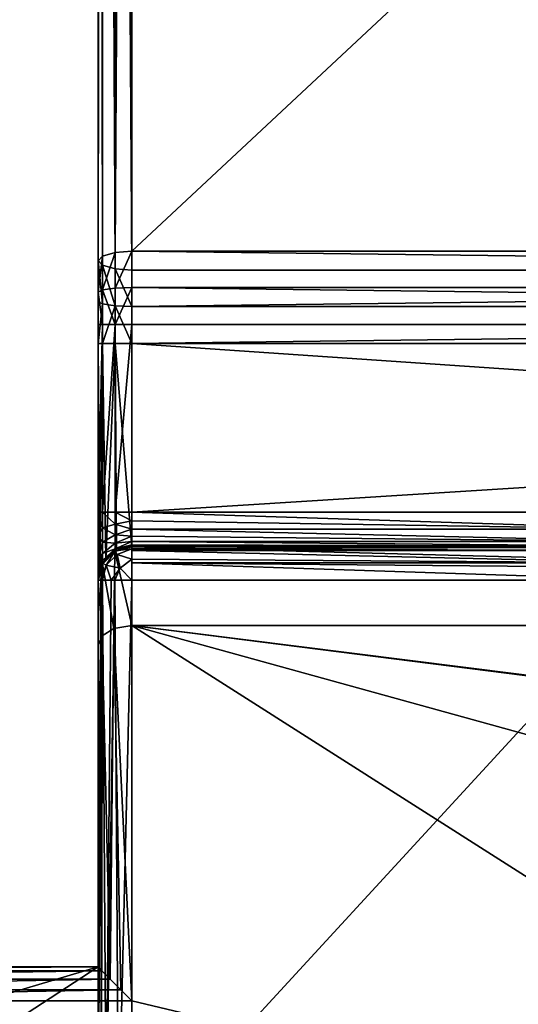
# Model space of a CAD drawing. Header units: millimetres. Extents: x -19.8 to 19.8, y 0 to 36.4.
# Tile 8 of 81: x -9.5 to -6.5, y 3.3 to 9.1. Entities that reach past the tile are written whole.
import ezdxf

# ---------------------------------------------------------------- set-up
doc = ezdxf.new("R2010")
doc.units = ezdxf.units.MM
doc.header["$LTSCALE"] = 65.185185
for name, color, linetype in [('129', 7, 'CONTINUOUS'), ('130', 7, 'CONTINUOUS'), ('131', 7, 'CONTINUOUS'), ('132', 7, 'CONTINUOUS'), ('133', 7, 'CONTINUOUS'), ('134', 7, 'CONTINUOUS'), ('135', 7, 'CONTINUOUS'), ('14', 7, 'CONTINUOUS'), ('15', 7, 'CONTINUOUS'), ('16', 7, 'CONTINUOUS'), ('166', 7, 'CONTINUOUS'), ('167', 7, 'CONTINUOUS'), ('168', 7, 'CONTINUOUS'), ('169', 7, 'CONTINUOUS'), ('17', 7, 'CONTINUOUS'), ('186', 7, 'CONTINUOUS'), ('187', 7, 'CONTINUOUS'), ('188', 7, 'CONTINUOUS'), ('2', 7, 'CONTINUOUS'), ('204', 7, 'CONTINUOUS'), ('205', 7, 'CONTINUOUS'), ('4', 7, 'CONTINUOUS'), ('42', 7, 'CONTINUOUS'), ('49', 7, 'CONTINUOUS'), ('5', 7, 'CONTINUOUS'), ('50', 7, 'CONTINUOUS'), ('6', 7, 'CONTINUOUS'), ('7', 7, 'CONTINUOUS'), ('77', 7, 'CONTINUOUS'), ('78', 7, 'CONTINUOUS')]:
    doc.layers.add(name, color=color, linetype=linetype)

msp = doc.modelspace()

# ---------------------------------------------------------------- linework, layer by layer
at = {"layer": '129', "linetype": 'Continuous'}
for points in [[(-8.8, 6.2, -17), (-5.7, 6.2, -17), (-5.7, 6.1001, -17.0267), (-8.8, 6.2, -17)], [(-8.8, 6.2, -17), (-5.7, 6.1001, -17.0267), (-8.8, 6.1482, -17.0068), (-8.8, 6.2, -17)], [(-8.8, 6.1482, -17.0068), (-5.7, 6.1001, -17.0267), (-8.8, 6.1, -17.0268), (-8.8, 6.1482, -17.0068)], [(-5.7, 6.1001, -17.0267), (-5.7, 6.0268, -17.1), (-8.8, 6.1, -17.0268), (-5.7, 6.1001, -17.0267)], [(-8.8, 6.1, -17.0268), (-5.7, 6.0268, -17.1), (-8.8, 6.0586, -17.0586), (-8.8, 6.1, -17.0268)], [(-8.8, 6.0586, -17.0586), (-5.7, 6.0268, -17.1), (-8.8, 6.0268, -17.1), (-8.8, 6.0586, -17.0586)], [(-5.7, 6.0268, -17.1), (-5.7, 6, -17.2), (-8.8, 6.0268, -17.1), (-5.7, 6.0268, -17.1)], [(-8.8, 6.0268, -17.1), (-5.7, 6, -17.2), (-8.8, 6.0068, -17.1482), (-8.8, 6.0268, -17.1)], [(-5.7, 6, -17.2), (-8.8, 6, -17.2), (-8.8, 6.0068, -17.1482), (-5.7, 6, -17.2)]]:
    msp.add_3dface(points, dxfattribs=at)
at = {"layer": '130', "linetype": 'Continuous'}
for points in [[(-8.8, 6, -18.3), (-5.7, 6, -18.3), (-5.7, 5.9936, -18.3501), (-8.8, 6, -18.3)], [(-8.8, 5.9844, -18.3774), (-8.8, 6, -18.3), (-5.7, 5.9936, -18.3501), (-8.8, 5.9844, -18.3774)], [(-5.7, 5.9744, -18.3979), (-8.8, 5.9844, -18.3774), (-5.7, 5.9936, -18.3501), (-5.7, 5.9744, -18.3979)], [(-8.8, 5.9744, -18.3979), (-8.8, 5.9844, -18.3774), (-5.7, 5.9744, -18.3979), (-8.8, 5.9744, -18.3979)], [(-8.8, 5.9236, -18.4572), (-8.8, 5.9744, -18.3979), (-5.7, 5.9011, -18.4726), (-8.8, 5.9236, -18.4572)], [(-5.7, 5.9011, -18.4726), (-8.8, 5.9744, -18.3979), (-5.7, 5.9744, -18.3979), (-5.7, 5.9011, -18.4726)], [(-8.8, 5.9011, -18.4726), (-8.8, 5.9236, -18.4572), (-5.7, 5.9011, -18.4726), (-8.8, 5.9011, -18.4726)], [(-5.7, 5.8, -18.5), (-8.8, 5.8, -18.5), (-8.8, 5.9011, -18.4726), (-5.7, 5.8, -18.5)], [(-5.7, 5.8, -18.5), (-8.8, 5.9011, -18.4726), (-5.7, 5.8742, -18.4857), (-5.7, 5.8, -18.5)], [(-5.7, 5.8742, -18.4857), (-8.8, 5.9011, -18.4726), (-5.7, 5.9011, -18.4726), (-5.7, 5.8742, -18.4857)]]:
    msp.add_3dface(points, dxfattribs=at)
at = {"layer": '131', "linetype": 'Continuous'}
for points in [[(-8.8, 6, -17.2), (-8.8, 6, -18.3), (-8.9, 5.9732, -18.3), (-8.8, 6, -17.2)], [(-8.8, 6, -17.2), (-8.9, 5.9732, -18.3), (-8.8999, 5.9733, -17.2), (-8.8, 6, -17.2)], [(-8.9, 5.9732, -18.3), (-8.9732, 5.9, -18.3), (-8.8999, 5.9733, -17.2), (-8.9, 5.9732, -18.3)], [(-8.9732, 5.9, -18.3), (-8.9732, 5.9, -17.2), (-8.8999, 5.9733, -17.2), (-8.9732, 5.9, -18.3)], [(-9, 5.8, -18.3), (-9, 5.8, -17.2), (-8.9732, 5.9, -17.2), (-9, 5.8, -18.3)], [(-8.9732, 5.9, -18.3), (-9, 5.8, -18.3), (-8.9732, 5.9, -17.2), (-8.9732, 5.9, -18.3)]]:
    msp.add_3dface(points, dxfattribs=at)
at = {"layer": '132', "linetype": 'Continuous'}
for points in [[(-8.8999, 24.147, -11.9845), (-8.9, 7.7305, -16.911), (-8.9732, 24.1249, -11.9147), (-8.8999, 24.147, -11.9845)], [(-8.8, 24.1551, -12.01), (-8.8, 7.7382, -16.9367), (-8.9, 7.7305, -16.911), (-8.8, 24.1551, -12.01)], [(-8.8, 24.1551, -12.01), (-8.9, 7.7305, -16.911), (-8.8999, 24.147, -11.9845), (-8.8, 24.1551, -12.01)], [(-9, 7.6807, -16.7451), (-9, 24.0947, -11.8193), (-8.9732, 24.1249, -11.9147), (-9, 7.6807, -16.7451)], [(-8.9732, 7.7094, -16.8409), (-9, 7.6807, -16.7451), (-8.9732, 24.1249, -11.9147), (-8.9732, 7.7094, -16.8409)], [(-8.9, 7.7305, -16.911), (-8.9732, 7.7094, -16.8409), (-8.9732, 24.1249, -11.9147), (-8.9, 7.7305, -16.911)]]:
    msp.add_3dface(points, dxfattribs=at)
at = {"layer": '133', "linetype": 'Continuous'}
for points in [[(-8.9, 7.521, -16.9576), (-8.9732, 7.5104, -16.8852), (-8.9, 7.7305, -16.911), (-8.9, 7.521, -16.9576)], [(-8.9, 7.7305, -16.911), (-8.9732, 7.5104, -16.8852), (-8.9732, 7.7094, -16.8409), (-8.9, 7.7305, -16.911)], [(-8.8, 7.7382, -16.9367), (-8.8, 7.5249, -16.9841), (-8.9, 7.521, -16.9576), (-8.8, 7.7382, -16.9367)], [(-8.8, 7.7382, -16.9367), (-8.9, 7.521, -16.9576), (-8.9, 7.7305, -16.911), (-8.8, 7.7382, -16.9367)], [(-9, 7.4958, -16.7862), (-9, 7.6807, -16.7451), (-8.9732, 7.7094, -16.8409), (-9, 7.4958, -16.7862)], [(-8.9732, 7.5104, -16.8852), (-9, 7.4958, -16.7862), (-8.9732, 7.7094, -16.8409), (-8.9732, 7.5104, -16.8852)], [(-8.9732, 7.307, -16.9), (-9, 7.4958, -16.7862), (-8.9732, 7.5104, -16.8852), (-8.9732, 7.307, -16.9)], [(-9, 7.307, -16.8), (-9, 7.4958, -16.7862), (-8.9732, 7.307, -16.9), (-9, 7.307, -16.8)], [(-8.9, 7.307, -16.9732), (-8.9732, 7.5104, -16.8852), (-8.9, 7.521, -16.9576), (-8.9, 7.307, -16.9732)], [(-8.9, 7.307, -16.9732), (-8.9732, 7.307, -16.9), (-8.9732, 7.5104, -16.8852), (-8.9, 7.307, -16.9732)], [(-8.8, 7.5249, -16.9841), (-8.8, 7.307, -17), (-8.9, 7.307, -16.9732), (-8.8, 7.5249, -16.9841)], [(-8.8, 7.5249, -16.9841), (-8.9, 7.307, -16.9732), (-8.9, 7.521, -16.9576), (-8.8, 7.5249, -16.9841)]]:
    msp.add_3dface(points, dxfattribs=at)
at = {"layer": '134', "linetype": 'Continuous'}
for points in [[(-9, 6.2, -16.8), (-9, 7.307, -16.8), (-8.9732, 7.307, -16.9), (-9, 6.2, -16.8)], [(-8.9732, 6.2, -16.9), (-9, 6.2, -16.8), (-8.9732, 7.307, -16.9), (-8.9732, 6.2, -16.9)], [(-8.8999, 6.2, -16.9733), (-8.9732, 6.2, -16.9), (-8.9, 7.307, -16.9732), (-8.8999, 6.2, -16.9733)], [(-8.9, 7.307, -16.9732), (-8.9732, 6.2, -16.9), (-8.9732, 7.307, -16.9), (-8.9, 7.307, -16.9732)], [(-8.8, 7.307, -17), (-8.8999, 6.2, -16.9733), (-8.9, 7.307, -16.9732), (-8.8, 7.307, -17)], [(-8.8, 7.307, -17), (-8.8, 6.2, -17), (-8.8999, 6.2, -16.9733), (-8.8, 7.307, -17)]]:
    msp.add_3dface(points, dxfattribs=at)
at = {"layer": '135', "linetype": 'Continuous'}
for points in [[(-9, 2.6317, -18.3), (-9, 5.8, -18.3), (-8.9844, 5.8, -18.3774), (-9, 2.6317, -18.3)], [(-8.9975, 2.6267, -18.3313), (-9, 2.6317, -18.3), (-8.9844, 5.8, -18.3774), (-8.9975, 2.6267, -18.3313)], [(-8.981, 2.6079, -18.3852), (-8.9975, 2.6267, -18.3313), (-8.9844, 5.8, -18.3774), (-8.981, 2.6079, -18.3852)], [(-8.9744, 5.8, -18.3979), (-8.981, 2.6079, -18.3852), (-8.9844, 5.8, -18.3774), (-8.9744, 5.8, -18.3979)], [(-8.9529, 2.5821, -18.4289), (-8.981, 2.6079, -18.3852), (-8.9744, 5.8, -18.3979), (-8.9529, 2.5821, -18.4289)], [(-8.9236, 5.8, -18.4572), (-8.9529, 2.5821, -18.4289), (-8.9744, 5.8, -18.3979), (-8.9236, 5.8, -18.4572)], [(-8.8805, 2.5097, -18.4831), (-8.9529, 2.5821, -18.4289), (-8.9011, 5.8, -18.4726), (-8.8805, 2.5097, -18.4831)], [(-8.9011, 5.8, -18.4726), (-8.9529, 2.5821, -18.4289), (-8.9236, 5.8, -18.4572), (-8.9011, 5.8, -18.4726)], [(-8.8, 5.8, -18.5), (-8.8805, 2.5097, -18.4831), (-8.9011, 5.8, -18.4726), (-8.8, 5.8, -18.5)], [(-8.8, 5.8, -18.5), (-8.8, 2.4292, -18.5), (-8.8805, 2.5097, -18.4831), (-8.8, 5.8, -18.5)]]:
    msp.add_3dface(points, dxfattribs=at)
at = {"layer": '14', "linetype": 'Continuous'}
for points in [[(-5.7, 6, -18.3), (-8.8, 6, -18.3), (-5.7, 6, -17.2), (-5.7, 6, -18.3)], [(-5.7, 6, -17.2), (-8.8, 6, -18.3), (-8.8, 6, -17.2), (-5.7, 6, -17.2)]]:
    msp.add_3dface(points, dxfattribs=at)
at = {"layer": '15', "linetype": 'Continuous'}
for points in [[(-5.7, 5.8, -18.5), (-5.7, 3.5, -18.5), (-8.8, 2.4292, -18.5), (-5.7, 5.8, -18.5)], [(-8.8, 5.8, -18.5), (-5.7, 5.8, -18.5), (-8.8, 2.4292, -18.5), (-8.8, 5.8, -18.5)], [(-5.7, 3.5, -18.5), (-5.666, 3.2846, -18.5), (-8.8, 2.4292, -18.5), (-5.7, 3.5, -18.5)]]:
    msp.add_3dface(points, dxfattribs=at)
at = {"layer": '16', "linetype": 'Continuous'}
for points in [[(-8.8, 24.1551, -12.01), (8.8, 24.1551, -12.01), (-8.8, 7.7382, -16.9367), (-8.8, 24.1551, -12.01)], [(-8.8, 7.7382, -16.9367), (8.8, 24.1551, -12.01), (8.8, 7.7382, -16.9367), (-8.8, 7.7382, -16.9367)]]:
    msp.add_3dface(points, dxfattribs=at)
at = {"layer": '166', "linetype": 'Continuous'}
for points in [[(-8.8, 5.5332, -4.5), (-8.8, 5.9951, -5.3), (-8.9015, 5.9675, -5.3074), (-8.8, 5.5332, -4.5)], [(-8.974, 5.8937, -5.3272), (-8.9063, 5.5156, -4.5306), (-8.9015, 5.9675, -5.3074), (-8.974, 5.8937, -5.3272)], [(-8.9063, 5.5156, -4.5306), (-8.8, 5.5332, -4.5), (-8.9015, 5.9675, -5.3074), (-8.9063, 5.5156, -4.5306)], [(-9, 5.7951, -5.3536), (-8.9765, 5.4721, -4.6059), (-8.974, 5.8937, -5.3272), (-9, 5.7951, -5.3536)], [(-8.9765, 5.4721, -4.6059), (-8.9063, 5.5156, -4.5306), (-8.974, 5.8937, -5.3272), (-8.9765, 5.4721, -4.6059)], [(-9, 5.7951, -5.3536), (-9, 5.4178, -4.7), (-8.9765, 5.4721, -4.6059), (-9, 5.7951, -5.3536)]]:
    msp.add_3dface(points, dxfattribs=at)
at = {"layer": '167', "linetype": 'Continuous'}
for points in [[(-8.9015, 5.9675, -5.3074), (-8.8, 5.9951, -5.3), (-8.8915, 5.9729, -15.5322), (-8.9015, 5.9675, -5.3074)], [(-8.8, 5.9951, -5.3), (-8.8, 5.9951, -15.51), (-8.8915, 5.9729, -15.5322), (-8.8, 5.9951, -5.3)], [(-8.989, 5.8605, -15.6446), (-8.974, 5.8937, -5.3272), (-8.9538, 5.923, -15.5821), (-8.989, 5.8605, -15.6446)], [(-8.974, 5.8937, -5.3272), (-8.9015, 5.9675, -5.3074), (-8.9538, 5.923, -15.5821), (-8.974, 5.8937, -5.3272)], [(-8.9538, 5.923, -15.5821), (-8.9015, 5.9675, -5.3074), (-8.8915, 5.9729, -15.5322), (-8.9538, 5.923, -15.5821)], [(-9, 5.7951, -15.71), (-9, 5.7951, -5.3536), (-8.974, 5.8937, -5.3272), (-9, 5.7951, -15.71)], [(-9, 5.7951, -15.71), (-8.974, 5.8937, -5.3272), (-8.989, 5.8605, -15.6446), (-9, 5.7951, -15.71)]]:
    msp.add_3dface(points, dxfattribs=at)
at = {"layer": '168', "linetype": 'Continuous'}
for points in [[(-8.9765, 5.4721, -4.6059), (-8.9279, 3.4479, -4.5462), (-8.9063, 5.5156, -4.5306), (-8.9765, 5.4721, -4.6059)], [(-8.9279, 3.4479, -4.5462), (-8.8654, 3.3854, -4.511), (-8.9063, 5.5156, -4.5306), (-8.9279, 3.4479, -4.5462)], [(-8.8, 3.32, -4.5), (-8.8, 5.5332, -4.5), (-8.9063, 5.5156, -4.5306), (-8.8, 3.32, -4.5)], [(-8.8654, 3.3854, -4.511), (-8.8, 3.32, -4.5), (-8.9063, 5.5156, -4.5306), (-8.8654, 3.3854, -4.511)], [(-9, 5.4178, -4.7), (-8.9778, 3.4978, -4.6085), (-8.9765, 5.4721, -4.6059), (-9, 5.4178, -4.7)], [(-8.9778, 3.4978, -4.6085), (-8.9279, 3.4479, -4.5462), (-8.9765, 5.4721, -4.6059), (-8.9778, 3.4978, -4.6085)], [(-9, 5.4178, -4.7), (-9, 3.52, -4.7), (-8.9778, 3.4978, -4.6085), (-9, 5.4178, -4.7)]]:
    msp.add_3dface(points, dxfattribs=at)
at = {"layer": '169', "linetype": 'Continuous'}
for points in [[(-12.3222, 3.4978, -4.6085), (-12.3721, 3.4479, -4.5462), (-8.9778, 3.4978, -4.6085), (-12.3222, 3.4978, -4.6085)], [(-8.9778, 3.4978, -4.6085), (-12.3721, 3.4479, -4.5462), (-8.9279, 3.4479, -4.5462), (-8.9778, 3.4978, -4.6085)], [(-9, 3.52, -4.7), (-12.3, 3.52, -4.7), (-12.3222, 3.4978, -4.6085), (-9, 3.52, -4.7)], [(-9, 3.52, -4.7), (-12.3222, 3.4978, -4.6085), (-8.9778, 3.4978, -4.6085), (-9, 3.52, -4.7)], [(-12.3721, 3.4479, -4.5462), (-12.4346, 3.3854, -4.511), (-8.9279, 3.4479, -4.5462), (-12.3721, 3.4479, -4.5462)], [(-8.9279, 3.4479, -4.5462), (-12.4346, 3.3854, -4.511), (-8.8654, 3.3854, -4.511), (-8.9279, 3.4479, -4.5462)], [(-12.5, 3.32, -4.5), (-8.8, 3.32, -4.5), (-8.8654, 3.3854, -4.511), (-12.5, 3.32, -4.5)], [(-12.4346, 3.3854, -4.511), (-12.5, 3.32, -4.5), (-8.8654, 3.3854, -4.511), (-12.4346, 3.3854, -4.511)]]:
    msp.add_3dface(points, dxfattribs=at)
at = {"layer": '17', "linetype": 'Continuous'}
for points in [[(-8.8, 7.307, -17), (8.8, 7.307, -17), (-8.8, 6.2, -17), (-8.8, 7.307, -17)], [(-8.8, 6.2, -17), (8.8, 7.307, -17), (-5.7, 6.2, -17), (-8.8, 6.2, -17)]]:
    msp.add_3dface(points, dxfattribs=at)
at = {"layer": '186', "linetype": 'Continuous'}
for points in [[(-9, 7.1949, -15.71), (-9, 5.7951, -15.71), (-8.989, 5.8605, -15.6446), (-9, 7.1949, -15.71)], [(-9, 7.1949, -15.71), (-8.989, 5.8605, -15.6446), (-8.9732, 7.1949, -15.61), (-9, 7.1949, -15.71)], [(-8.989, 5.8605, -15.6446), (-8.9538, 5.923, -15.5821), (-8.9732, 7.1949, -15.61), (-8.989, 5.8605, -15.6446)], [(-8.9732, 7.1949, -15.61), (-8.9538, 5.923, -15.5821), (-8.9, 7.1949, -15.5368), (-8.9732, 7.1949, -15.61)], [(-8.9538, 5.923, -15.5821), (-8.8915, 5.9729, -15.5322), (-8.9, 7.1949, -15.5368), (-8.9538, 5.923, -15.5821)], [(-8.8, 5.9951, -15.51), (-8.8, 7.1949, -15.51), (-8.9, 7.1949, -15.5368), (-8.8, 5.9951, -15.51)], [(-8.8915, 5.9729, -15.5322), (-8.8, 5.9951, -15.51), (-8.9, 7.1949, -15.5368), (-8.8915, 5.9729, -15.5322)]]:
    msp.add_3dface(points, dxfattribs=at)
at = {"layer": '187', "linetype": 'Continuous'}
for points in [[(-9, 7.6835, -15.6383), (-9, 7.4418, -15.692), (-8.9732, 7.4273, -15.593), (-9, 7.6835, -15.6383)], [(-9, 7.6835, -15.6383), (-8.9732, 7.4273, -15.593), (-8.9732, 7.6548, -15.5425), (-9, 7.6835, -15.6383)], [(-8.9732, 7.4273, -15.593), (-8.9, 7.4167, -15.5206), (-8.9732, 7.6548, -15.5425), (-8.9732, 7.4273, -15.593)], [(-8.9732, 7.6548, -15.5425), (-8.9, 7.4167, -15.5206), (-8.9, 7.6337, -15.4724), (-8.9732, 7.6548, -15.5425)], [(-8.8, 7.4128, -15.4941), (-8.8, 7.626, -15.4467), (-8.9, 7.6337, -15.4724), (-8.8, 7.4128, -15.4941)], [(-8.9, 7.4167, -15.5206), (-8.8, 7.4128, -15.4941), (-8.9, 7.6337, -15.4724), (-8.9, 7.4167, -15.5206)], [(-9, 7.4418, -15.692), (-9, 7.1949, -15.71), (-8.9732, 7.4273, -15.593), (-9, 7.4418, -15.692)], [(-9, 7.1949, -15.71), (-8.9732, 7.1949, -15.61), (-8.9732, 7.4273, -15.593), (-9, 7.1949, -15.71)], [(-8.9732, 7.4273, -15.593), (-8.9732, 7.1949, -15.61), (-8.9, 7.4167, -15.5206), (-8.9732, 7.4273, -15.593)], [(-8.9732, 7.1949, -15.61), (-8.9, 7.1949, -15.5368), (-8.9, 7.4167, -15.5206), (-8.9732, 7.1949, -15.61)], [(-8.8, 7.1949, -15.51), (-8.8, 7.4128, -15.4941), (-8.9, 7.4167, -15.5206), (-8.8, 7.1949, -15.51)], [(-8.9, 7.1949, -15.5368), (-8.8, 7.1949, -15.51), (-8.9, 7.4167, -15.5206), (-8.9, 7.1949, -15.5368)]]:
    msp.add_3dface(points, dxfattribs=at)
at = {"layer": '188', "linetype": 'Continuous'}
for points in [[(-9, 23.0675, -11.0216), (-9, 7.6835, -15.6383), (-8.9732, 7.6548, -15.5425), (-9, 23.0675, -11.0216)], [(-9, 23.0675, -11.0216), (-8.9732, 7.6548, -15.5425), (-8.9732, 23.0387, -10.9258), (-9, 23.0675, -11.0216)], [(-8.9732, 7.6548, -15.5425), (-8.9, 7.6337, -15.4724), (-8.9732, 23.0387, -10.9258), (-8.9732, 7.6548, -15.5425)], [(-8.9732, 23.0387, -10.9258), (-8.9, 7.6337, -15.4724), (-8.8999, 23.0177, -10.8556), (-8.9732, 23.0387, -10.9258)], [(-8.9, 7.6337, -15.4724), (-8.8, 7.626, -15.4467), (-8.8999, 23.0177, -10.8556), (-8.9, 7.6337, -15.4724)], [(-8.8, 7.626, -15.4467), (-8.8, 23.01, -10.83), (-8.8999, 23.0177, -10.8556), (-8.8, 7.626, -15.4467)]]:
    msp.add_3dface(points, dxfattribs=at)
at = {"layer": '2', "linetype": 'Continuous'}
for points in [[(-9, 24.0947, -11.8193), (-9, 7.6807, -16.7451), (-9, 23.0675, -11.0216), (-9, 24.0947, -11.8193)], [(-9, 23.0675, -11.0216), (-9, 7.6807, -16.7451), (-9, 7.6835, -15.6383), (-9, 23.0675, -11.0216)], [(-9, 7.6807, -16.7451), (-9, 7.4958, -16.7862), (-9, 7.6835, -15.6383), (-9, 7.6807, -16.7451)], [(-9, 7.6835, -15.6383), (-9, 7.4958, -16.7862), (-9, 7.4418, -15.692), (-9, 7.6835, -15.6383)], [(-9, 7.4958, -16.7862), (-9, 7.307, -16.8), (-9, 7.4418, -15.692), (-9, 7.4958, -16.7862)], [(-9, 7.4418, -15.692), (-9, 7.307, -16.8), (-9, 7.1949, -15.71), (-9, 7.4418, -15.692)], [(-9, 7.307, -16.8), (-9, 6.2, -16.8), (-9, 7.1949, -15.71), (-9, 7.307, -16.8)], [(-9, 6.058, -16.8262), (-9, 5.9176, -16.9168), (-9, 7.1949, -15.71), (-9, 6.058, -16.8262)], [(-9, 7.1949, -15.71), (-9, 5.9176, -16.9168), (-9, 5.7951, -15.71), (-9, 7.1949, -15.71)], [(-9, 6.2, -16.8), (-9, 6.058, -16.8262), (-9, 7.1949, -15.71), (-9, 6.2, -16.8)], [(-9, 5.9176, -16.9168), (-9, 5.8266, -17.0568), (-9, 5.7951, -15.71), (-9, 5.9176, -16.9168)], [(-9, 5.8266, -17.0568), (-9, 5.8, -17.2), (-9, 5.7951, -15.71), (-9, 5.8266, -17.0568)], [(-9, 5.8, -17.2), (-9, 5.8, -18.3), (-9, 2.6317, -18.3), (-9, 5.8, -17.2)], [(-9, 5.7951, -15.71), (-9, 5.8, -17.2), (-9, 2.6317, -18.3), (-9, 5.7951, -15.71)], [(-9, 5.7951, -5.3536), (-9, 5.7951, -15.71), (-9, 2.6317, -18.3), (-9, 5.7951, -5.3536)], [(-9, 5.4178, -4.7), (-9, 5.7951, -5.3536), (-9, 2.6317, -18.3), (-9, 5.4178, -4.7)], [(-9, 3.52, -4.7), (-9, 5.4178, -4.7), (-9, 3.52, -8.75), (-9, 3.52, -4.7)], [(-9, 3.52, -8.75), (-9, 5.4178, -4.7), (-9, 3, -15.9745), (-9, 3.52, -8.75)], [(-9, 3, -15.9745), (-9, 5.4178, -4.7), (-9, 2.6317, -18.3), (-9, 3, -15.9745)], [(-9, 3, -8.75), (-9, 3.52, -8.75), (-9, 3, -15.9745), (-9, 3, -8.75)]]:
    msp.add_3dface(points, dxfattribs=at)
at = {"layer": '204', "linetype": 'Continuous'}
for points in [[(-8.8, 6, -18.3), (-8.8, 5.9844, -18.3774), (-8.9, 5.9732, -18.3), (-8.8, 6, -18.3)], [(-8.8, 5.9844, -18.3774), (-8.887, 5.9515, -18.3974), (-8.9, 5.9732, -18.3), (-8.8, 5.9844, -18.3774)], [(-8.8, 5.9844, -18.3774), (-8.8, 5.9236, -18.4572), (-8.887, 5.9515, -18.3974), (-8.8, 5.9844, -18.3774)], [(-8.8, 5.9744, -18.3979), (-8.8, 5.9236, -18.4572), (-8.8, 5.9844, -18.3774), (-8.8, 5.9744, -18.3979)], [(-8.9, 5.9732, -18.3), (-8.9515, 5.887, -18.3974), (-8.9732, 5.9, -18.3), (-8.9, 5.9732, -18.3)], [(-8.887, 5.9515, -18.3974), (-8.9515, 5.887, -18.3974), (-8.9, 5.9732, -18.3), (-8.887, 5.9515, -18.3974)], [(-8.887, 5.9515, -18.3974), (-8.8706, 5.8706, -18.4733), (-8.9515, 5.887, -18.3974), (-8.887, 5.9515, -18.3974)], [(-8.8, 5.9236, -18.4572), (-8.8706, 5.8706, -18.4733), (-8.887, 5.9515, -18.3974), (-8.8, 5.9236, -18.4572)], [(-8.8, 5.9236, -18.4572), (-8.8, 5.8, -18.5), (-8.8706, 5.8706, -18.4733), (-8.8, 5.9236, -18.4572)], [(-8.8, 5.9011, -18.4726), (-8.8, 5.8, -18.5), (-8.8, 5.9236, -18.4572), (-8.8, 5.9011, -18.4726)], [(-8.9844, 5.8, -18.3774), (-9, 5.8, -18.3), (-8.9732, 5.9, -18.3), (-8.9844, 5.8, -18.3774)], [(-8.9515, 5.887, -18.3974), (-8.9844, 5.8, -18.3774), (-8.9732, 5.9, -18.3), (-8.9515, 5.887, -18.3974)], [(-8.9744, 5.8, -18.3979), (-8.9844, 5.8, -18.3774), (-8.9515, 5.887, -18.3974), (-8.9744, 5.8, -18.3979)], [(-8.9236, 5.8, -18.4572), (-8.9744, 5.8, -18.3979), (-8.9515, 5.887, -18.3974), (-8.9236, 5.8, -18.4572)], [(-8.8706, 5.8706, -18.4733), (-8.9236, 5.8, -18.4572), (-8.9515, 5.887, -18.3974), (-8.8706, 5.8706, -18.4733)], [(-8.9011, 5.8, -18.4726), (-8.9236, 5.8, -18.4572), (-8.8706, 5.8706, -18.4733), (-8.9011, 5.8, -18.4726)], [(-8.8, 5.8, -18.5), (-8.9011, 5.8, -18.4726), (-8.8706, 5.8706, -18.4733), (-8.8, 5.8, -18.5)]]:
    msp.add_3dface(points, dxfattribs=at)
at = {"layer": '205', "linetype": 'Continuous'}
for points in [[(-9, 6.058, -16.8262), (-9, 6.2, -16.8), (-8.9732, 6.1073, -16.9147), (-9, 6.058, -16.8262)], [(-8.9732, 6.1073, -16.9147), (-9, 6.2, -16.8), (-8.9732, 6.2, -16.9), (-8.9732, 6.1073, -16.9147)], [(-8.9732, 6.1073, -16.9147), (-8.9732, 6.2, -16.9), (-8.8999, 6.1299, -16.9844), (-8.9732, 6.1073, -16.9147)], [(-8.8999, 6.1299, -16.9844), (-8.9732, 6.2, -16.9), (-8.8999, 6.2, -16.9733), (-8.8999, 6.1299, -16.9844)], [(-8.8, 6.2, -17), (-8.8, 6.1482, -17.0068), (-8.8999, 6.2, -16.9733), (-8.8, 6.2, -17)], [(-8.8, 6.1482, -17.0068), (-8.8999, 6.1299, -16.9844), (-8.8999, 6.2, -16.9733), (-8.8, 6.1482, -17.0068)], [(-8.9732, 6.0237, -16.9573), (-9, 6.058, -16.8262), (-8.9732, 6.1073, -16.9147), (-8.9732, 6.0237, -16.9573)], [(-8.8999, 6.0667, -17.0166), (-8.9732, 6.1073, -16.9147), (-8.8999, 6.1299, -16.9844), (-8.8999, 6.0667, -17.0166)], [(-8.9732, 6.0237, -16.9573), (-8.9732, 6.1073, -16.9147), (-8.8999, 6.0667, -17.0166), (-8.9732, 6.0237, -16.9573)], [(-8.8, 6.1482, -17.0068), (-8.8, 6.1, -17.0268), (-8.8999, 6.1299, -16.9844), (-8.8, 6.1482, -17.0068)], [(-8.8, 6.1, -17.0268), (-8.8999, 6.0667, -17.0166), (-8.8999, 6.1299, -16.9844), (-8.8, 6.1, -17.0268)], [(-8.8, 6.1, -17.0268), (-8.8, 6.0586, -17.0586), (-8.8999, 6.0667, -17.0166), (-8.8, 6.1, -17.0268)], [(-9, 5.9176, -16.9168), (-9, 6.058, -16.8262), (-8.9732, 6.0237, -16.9573), (-9, 5.9176, -16.9168)], [(-8.8999, 6.0166, -17.0667), (-8.9732, 6.0237, -16.9573), (-8.8999, 6.0667, -17.0166), (-8.8999, 6.0166, -17.0667)], [(-8.8, 6.0586, -17.0586), (-8.8999, 6.0166, -17.0667), (-8.8999, 6.0667, -17.0166), (-8.8, 6.0586, -17.0586)], [(-8.8, 6.0586, -17.0586), (-8.8, 6.0268, -17.1), (-8.8999, 6.0166, -17.0667), (-8.8, 6.0586, -17.0586)], [(-8.9732, 5.9573, -17.0237), (-9, 5.9176, -16.9168), (-8.9732, 6.0237, -16.9573), (-8.9732, 5.9573, -17.0237)], [(-8.9732, 5.9573, -17.0237), (-8.9732, 6.0237, -16.9573), (-8.8999, 6.0166, -17.0667), (-8.9732, 5.9573, -17.0237)], [(-8.8999, 5.9844, -17.1299), (-8.9732, 5.9573, -17.0237), (-8.8999, 6.0166, -17.0667), (-8.8999, 5.9844, -17.1299)], [(-8.9732, 5.9147, -17.1073), (-8.9732, 5.9573, -17.0237), (-8.8999, 5.9844, -17.1299), (-8.9732, 5.9147, -17.1073)], [(-8.8999, 5.9733, -17.2), (-8.9732, 5.9147, -17.1073), (-8.8999, 5.9844, -17.1299), (-8.8999, 5.9733, -17.2)], [(-8.8, 6.0268, -17.1), (-8.8, 6.0068, -17.1482), (-8.8999, 5.9844, -17.1299), (-8.8, 6.0268, -17.1)], [(-8.8, 6.0268, -17.1), (-8.8999, 5.9844, -17.1299), (-8.8999, 6.0166, -17.0667), (-8.8, 6.0268, -17.1)], [(-8.8, 6.0068, -17.1482), (-8.8, 6, -17.2), (-8.8999, 5.9844, -17.1299), (-8.8, 6.0068, -17.1482)], [(-8.8, 6, -17.2), (-8.8999, 5.9733, -17.2), (-8.8999, 5.9844, -17.1299), (-8.8, 6, -17.2)], [(-9, 5.8266, -17.0568), (-9, 5.9176, -16.9168), (-8.9732, 5.9573, -17.0237), (-9, 5.8266, -17.0568)], [(-8.9732, 5.9147, -17.1073), (-9, 5.8266, -17.0568), (-8.9732, 5.9573, -17.0237), (-8.9732, 5.9147, -17.1073)], [(-8.9732, 5.9, -17.2), (-8.9732, 5.9147, -17.1073), (-8.8999, 5.9733, -17.2), (-8.9732, 5.9, -17.2)], [(-8.9732, 5.9, -17.2), (-9, 5.8266, -17.0568), (-8.9732, 5.9147, -17.1073), (-8.9732, 5.9, -17.2)], [(-9, 5.8, -17.2), (-9, 5.8266, -17.0568), (-8.9732, 5.9, -17.2), (-9, 5.8, -17.2)]]:
    msp.add_3dface(points, dxfattribs=at)
at = {"layer": '4', "linetype": 'Continuous'}
for points in [[(-3.25, 2, -4.5), (-3.25, 4, -4.5), (-8.8, 5.5332, -4.5), (-3.25, 2, -4.5)], [(-8.8, 3.32, -4.5), (-3.25, 2, -4.5), (-8.8, 5.5332, -4.5), (-8.8, 3.32, -4.5)], [(-3.25, 4, -4.5), (3.25, 4, -4.5), (-8.8, 5.5332, -4.5), (-3.25, 4, -4.5)], [(-8.8, 5.5332, -4.5), (3.25, 4, -4.5), (8.8, 3.32, -4.5), (-8.8, 5.5332, -4.5)], [(8.8, 5.5332, -4.5), (-8.8, 5.5332, -4.5), (8.8, 3.32, -4.5), (8.8, 5.5332, -4.5)], [(-13.1, 2, -4.5), (-3.25, 2, -4.5), (-12.5, 3.32, -4.5), (-13.1, 2, -4.5)], [(-12.5, 3.32, -4.5), (-3.25, 2, -4.5), (-8.8, 3.32, -4.5), (-12.5, 3.32, -4.5)]]:
    msp.add_3dface(points, dxfattribs=at)
at = {"layer": '42', "linetype": 'Continuous'}
for points in [[(-8.8, 5.5332, -4.5), (8.8, 5.5332, -4.5), (-8.8, 5.9951, -5.3), (-8.8, 5.5332, -4.5)], [(-8.8, 5.9951, -5.3), (8.8, 5.5332, -4.5), (8.8, 5.9951, -5.3), (-8.8, 5.9951, -5.3)]]:
    msp.add_3dface(points, dxfattribs=at)
at = {"layer": '49', "linetype": 'Continuous'}
for points in [[(-9, 3.52, -4.7), (-9, 3.52, -8.75), (-12.3, 3.52, -4.7), (-9, 3.52, -4.7)], [(-9, 3.52, -8.75), (-10.95, 3.52, -7.9005), (-12.3, 3.52, -4.7), (-9, 3.52, -8.75)], [(-10.95, 3.52, -7.9005), (-9, 3.52, -8.75), (-10.8601, 3.52, -8.1082), (-10.95, 3.52, -7.9005)], [(-10.8601, 3.52, -8.1082), (-9, 3.52, -8.75), (-10.8507, 3.52, -8.1324), (-10.8601, 3.52, -8.1082)], [(-10.8507, 3.52, -8.1324), (-9, 3.52, -8.75), (-10.7846, 3.52, -8.3279), (-10.8507, 3.52, -8.1324)], [(-10.7846, 3.52, -8.3279), (-9, 3.52, -8.75), (-10.7781, 3.52, -8.3563), (-10.7846, 3.52, -8.3279)], [(-10.7781, 3.52, -8.3563), (-9, 3.52, -8.75), (-10.75, 3.52, -8.5638), (-10.7781, 3.52, -8.3563)], [(-10.75, 3.52, -8.5638), (-9, 3.52, -8.75), (-10.75, 3.52, -8.75), (-10.75, 3.52, -8.5638)]]:
    msp.add_3dface(points, dxfattribs=at)
at = {"layer": '5', "linetype": 'Continuous'}
for points in [[(-8.8, 5.9951, -15.51), (-8.8, 5.9951, -5.3), (8.8, 5.9951, -5.3), (-8.8, 5.9951, -15.51)], [(8.8, 5.9951, -15.51), (-8.8, 5.9951, -15.51), (8.8, 5.9951, -5.3), (8.8, 5.9951, -15.51)]]:
    msp.add_3dface(points, dxfattribs=at)
at = {"layer": '50', "linetype": 'Continuous'}
for points in [[(-9, 3.52, -8.75), (-9.8, 3, -8.75), (-10.75, 3, -8.75), (-9, 3.52, -8.75)], [(-10.75, 3.52, -8.75), (-9, 3.52, -8.75), (-10.75, 3, -8.75), (-10.75, 3.52, -8.75)], [(-9, 3.52, -8.75), (-9, 3, -8.75), (-9.8, 3, -8.75), (-9, 3.52, -8.75)]]:
    msp.add_3dface(points, dxfattribs=at)
at = {"layer": '6', "linetype": 'Continuous'}
for points in [[(-8.8, 5.9951, -15.51), (8.8, 5.9951, -15.51), (-8.8, 7.1949, -15.51), (-8.8, 5.9951, -15.51)], [(-8.8, 7.1949, -15.51), (8.8, 5.9951, -15.51), (8.8, 7.1949, -15.51), (-8.8, 7.1949, -15.51)]]:
    msp.add_3dface(points, dxfattribs=at)
at = {"layer": '7', "linetype": 'Continuous'}
for points in [[(-8.8, 23.01, -10.83), (-8.8, 7.626, -15.4467), (8.8, 7.626, -15.4467), (-8.8, 23.01, -10.83)], [(8.8, 23.01, -10.83), (-8.8, 23.01, -10.83), (8.8, 7.626, -15.4467), (8.8, 23.01, -10.83)]]:
    msp.add_3dface(points, dxfattribs=at)
at = {"layer": '77', "linetype": 'Continuous'}
for points in [[(-8.8, 7.7382, -16.9367), (8.8, 7.7382, -16.9367), (8.8, 7.5249, -16.9841), (-8.8, 7.7382, -16.9367)], [(-8.8, 7.5249, -16.9841), (-8.8, 7.7382, -16.9367), (8.8, 7.5249, -16.9841), (-8.8, 7.5249, -16.9841)], [(8.8, 7.307, -17), (-8.8, 7.307, -17), (-8.8, 7.5249, -16.9841), (8.8, 7.307, -17)], [(8.8, 7.307, -17), (-8.8, 7.5249, -16.9841), (8.8, 7.5249, -16.9841), (8.8, 7.307, -17)]]:
    msp.add_3dface(points, dxfattribs=at)
at = {"layer": '78', "linetype": 'Continuous'}
for points in [[(8.8, 7.626, -15.4467), (-8.8, 7.626, -15.4467), (-8.8, 7.4128, -15.4941), (8.8, 7.626, -15.4467)], [(8.8, 7.626, -15.4467), (-8.8, 7.4128, -15.4941), (8.8, 7.4128, -15.4941), (8.8, 7.626, -15.4467)], [(-8.8, 7.1949, -15.51), (8.8, 7.1949, -15.51), (8.8, 7.4128, -15.4941), (-8.8, 7.1949, -15.51)], [(-8.8, 7.4128, -15.4941), (-8.8, 7.1949, -15.51), (8.8, 7.4128, -15.4941), (-8.8, 7.4128, -15.4941)]]:
    msp.add_3dface(points, dxfattribs=at)

doc.saveas('drawing.dxf')
